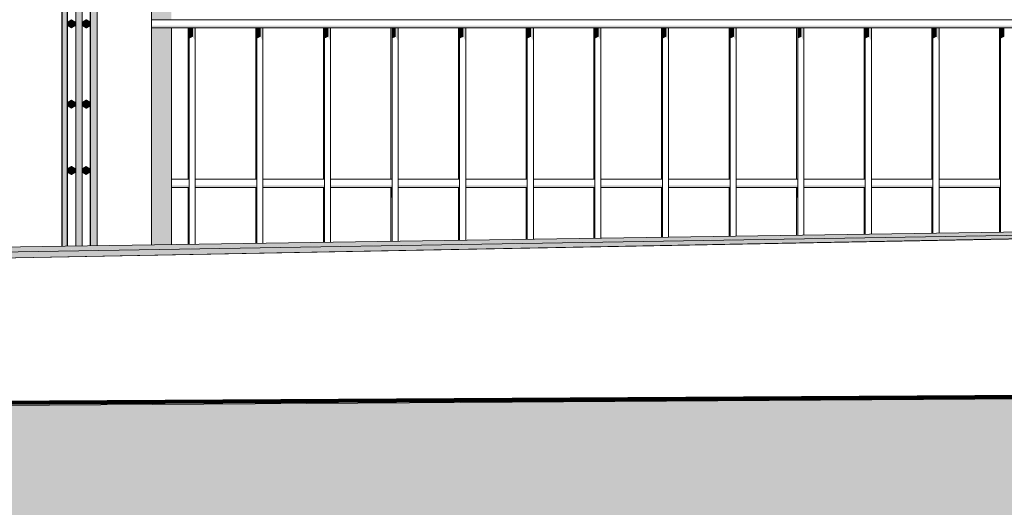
# Model space of a CAD drawing. Header units: metres. Extents: x -52 to 321, y -8 to 26.
# Tile 168 of 256: x 295.054 to 295.782, y -0.224 to 0.136. Entities that reach past the tile are written whole.
import ezdxf

# ---------------------------------------------------------------- set-up
doc = ezdxf.new("R2010")
doc.units = ezdxf.units.M
doc.header["$MEASUREMENT"] = 0
for name, color, linetype in [('40 Absturzsicherung', 7, 'Continuous'), ('60 Auffüllung gesamt', 7, 'Continuous'), ('60 Gelände 2D Übersicht', 7, 'Continuous'), ('90 Allgemein Beschriftung', 7, 'Continuous'), ('94 Genehmigungsplanung Bemaßung', 7, 'Continuous')]:
    doc.layers.add(name, color=color, linetype=linetype)
doc.styles.add('ERSTELLTER_STIL_2', font='arial.ttf')
doc.dimstyles.new('ERSTELLTER_STIL__2', dxfattribs={"dimtxt": 0.2, "dimasz": 0.19, "dimexe": 0.18, "dimexo": 0.1, "dimgap": 0, "dimtad": 1, "dimzin": 0, "dimdsep": 46, "dimtxsty": 'ERSTELLTER_STIL_2', "dimblk": 'ARROWHEAD_10', "dimblk1": 'ARROWHEAD_10', "dimblk2": 'ARROWHEAD_10', "dimcen": 0.09, "dimclrd": 256, "dimclre": 256, "dimclrt": 256, "dimazin": 0, "dimtfac": 1, "dimtdec": 4, "dimtmove": 0, "dimatfit": 3, "dimfxl": 1, "dimtolj": 1, "dimtzin": 0, "dimarcsym": 0})
doc.dimstyles.new('ERSTELLTER_STIL__3', dxfattribs={"dimtxt": 0.25, "dimasz": 0.19, "dimexe": 0.18, "dimexo": 0.1, "dimgap": 0, "dimtad": 1, "dimzin": 0, "dimdsep": 46, "dimtxsty": 'ERSTELLTER_STIL_2', "dimblk": 'ARROWHEAD_6', "dimblk1": 'ARROWHEAD_6', "dimblk2": 'ARROWHEAD_6', "dimcen": 0.09, "dimclrd": 7, "dimclre": 7, "dimclrt": 7, "dimazin": 0, "dimtfac": 1, "dimtdec": 4, "dimtmove": 0, "dimatfit": 3, "dimfxl": 1, "dimtolj": 1, "dimtzin": 0, "dimarcsym": 0})
doc.dimstyles.new('ERSTELLTER_STIL__4', dxfattribs={"dimtxt": 0.18, "dimasz": 0.3648, "dimexe": 0.18, "dimexo": 0.0625, "dimgap": 0, "dimtad": 0, "dimtih": 1, "dimtoh": 1, "dimdec": 4, "dimzin": 0, "dimdsep": 46, "dimcen": 0.09, "dimadec": 0, "dimazin": 0, "dimtfac": 1, "dimtdec": 4, "dimtmove": 0, "dimatfit": 3, "dimldrblk": 'ARROWHEAD_5', "dimfxl": 1, "dimtolj": 1, "dimtzin": 0, "dimarcsym": 0})

# ---------------------------------------------------------------- blocks, each defined once
blk = doc.blocks.new('*D52', base_point=(33626.11544, -0.00275))
at = {"layer": '60 Gelände 2D Übersicht', "linetype": 'Continuous', "lineweight": 18, "true_color": 0xf50000}
for points in [[(296.45843, -0.11571), (296.35843, -0.21571), (296.55843, -0.21571)], [(296.45843, -1.40116), (296.55843, -1.30116), (296.35843, -1.30116)]]:
    blk.add_hatch(color=1, dxfattribs=at).paths.add_polyline_path(points)
at = {"layer": '60 Gelände 2D Übersicht', "color": 1, "linetype": 'Continuous', "lineweight": 18, "true_color": 0xf50000}
for p, q in [((296.64593, -0.11571), (296.27093, -0.11571)), ((296.45843, -0.11571), (296.35843, -0.21571)), ((296.45843, -0.11571), (296.55843, -0.21571)), ((296.55843, -0.21571), (296.35843, -0.21571)), ((296.45843, -1.30116), (296.45843, -0.21571)), ((296.35843, -1.30116), (296.55843, -1.30116)), ((296.45843, -1.40116), (296.35843, -1.30116)), ((296.45843, -1.40116), (296.55843, -1.30116)), ((296.64593, -1.40116), (296.27093, -1.40116))]:
    blk.add_line(p, q, dxfattribs=at)
at = {"layer": '60 Gelände 2D Übersicht', "color": 1, "lineweight": 18, "true_color": 0xf50000, "insert": (296.46637, -1.0757), "char_height": 0.2, "attachment_point": 7, "rotation": 90, "style": 'ERSTELLTER_STIL_2'}
blk.add_mtext('\\A1;{\\pql;\\fArial|b0|i0|c0|p0;\\W1.000000;1,28\\fArial|b0|i0|c0|p0;\\W1.000000;\\A1{\\H.66x;\\S5^  ;}}', dxfattribs=at)
blk = doc.blocks.new('ARROWHEAD_10')
at = {"linetype": 'Continuous', "lineweight": 0}
blk.add_hatch(color=0, dxfattribs=at).paths.add_polyline_path([(-0.525, 0.525), (0, 0), (-0.525, -0.525)])
at = {"color": 0, "linetype": 'Continuous', "lineweight": 0}
blk.add_line((0, 0), (-1, 0), dxfattribs=at)
blk = doc.blocks.new('*D57', base_point=(33626.11544, -0.00275))
at = {"layer": '94 Genehmigungsplanung Bemaßung', "color": 7, "linetype": 'Continuous', "lineweight": 13}
for p, q in [((296.51311, 3.08525), (296.51311, 3.23525)), ((296.61311, 2.98525), (296.41311, 3.18525)), ((296.70061, 3.08525), (296.32561, 3.08525)), ((296.51311, -0.0381), (296.51311, 3.08525)), ((296.41311, 0.0619), (296.61311, -0.1381)), ((296.70061, -0.0381), (296.32561, -0.0381)), ((296.51311, -0.1881), (296.51311, -0.0381))]:
    blk.add_line(p, q, dxfattribs=at)
at = {"layer": '94 Genehmigungsplanung Bemaßung', "color": 7, "lineweight": 13, "insert": (296.52304, 1.127), "char_height": 0.25, "attachment_point": 7, "rotation": 90, "style": 'ERSTELLTER_STIL_2'}
blk.add_mtext('\\A1;{\\pql;\\fArial|b0|i0|c0|p0;\\W1.000000;3,12\\fArial|b0|i0|c0|p0;\\W1.000000;\\A1{\\H.66x;\\S5^  ;}}', dxfattribs=at)
blk = doc.blocks.new('ARROWHEAD_6')
at = {"color": 0, "linetype": 'Continuous', "lineweight": 0}
for p, q in [((-0.5, -0.5), (0.5, 0.5)), ((0, 0), (-1, 0))]:
    blk.add_line(p, q, dxfattribs=at)
blk = doc.blocks.new('ARROWHEAD_5')
at = {"linetype": 'Continuous', "lineweight": 0}
blk.add_hatch(color=0, dxfattribs=at).paths.add_polyline_path([(-1, 0.2679), (0, 0), (-1, -0.2679)])
at = {"color": 0, "linetype": 'Continuous', "lineweight": 0}
blk.add_line((0, 0), (-1, 0), dxfattribs=at)

msp = doc.modelspace()

# ---------------------------------------------------------------- hatches: boundary and pattern name
at = {"layer": '40 Absturzsicherung', "linetype": 'Continuous', "lineweight": 0, "true_color": 0x000000}
for points in [[(295.08489, 0.31309), (295.08475, 0.31288), (295.08475, 0.30253), (295.08489, 0.30274), (295.08489, 0.12864), (295.08475, 0.12844), (295.08475, 0.11809), (295.08489, 0.1183), (295.08489, 0.11309), (295.08475, 0.11288), (295.08475, 0.10253), (295.08489, 0.10274), (295.08489, -0.0311), (295.08875, -0.03104), (295.08875, 0.62916), (295.08489, 0.62916), (295.08489, 0.52864), (295.08475, 0.52844), (295.08475, 0.51809), (295.08489, 0.5183), (295.08489, 0.51309), (295.08475, 0.51288), (295.08475, 0.50253), (295.08489, 0.50274), (295.08489, 0.32864), (295.08475, 0.32844), (295.08475, 0.31809), (295.08489, 0.3183)], [(295.09593, 0.62916), (295.09502, 0.62916), (295.09502, -0.03095), (295.09593, -0.03094)], [(295.10589, 0.62916), (295.10589, -0.03079), (295.11089, -0.03072), (295.11089, 0.62916)], [(295.09593, 0.61199), (295.09593, -0.03094), (295.09886, -0.03089), (295.09886, 0.61615)], [(295.09886, 0.61615), (295.09886, -0.03089), (295.09977, -0.03088), (295.09977, 0.61743)], [(295.1509, 0.13616), (295.16575, 0.13616), (295.16575, 0.33016), (295.1509, 0.33016)], [(295.08875, 0.12375), (295.08889, 0.12395), (295.08889, 0.1343), (295.08875, 0.1341)], [(295.0893, 0.13466), (295.08915, 0.13466), (295.08915, 0.13166), (295.0893, 0.13166)], [(295.0893, 0.13166), (295.08915, 0.13166), (295.09175, 0.13016), (295.09189, 0.13016)], [(295.0893, 0.13166), (295.09189, 0.13016), (295.09449, 0.13166), (295.09449, 0.13466), (295.09189, 0.13616), (295.0893, 0.13466)], [(295.1003, 0.13466), (295.10015, 0.13466), (295.10015, 0.13166), (295.1003, 0.13166)], [(295.1003, 0.13166), (295.10015, 0.13166), (295.10275, 0.13016), (295.10289, 0.13016)], [(295.1003, 0.13166), (295.10289, 0.13016), (295.10549, 0.13166), (295.10549, 0.13466), (295.10289, 0.13616), (295.1003, 0.13466)], [(295.15089, 0.13166), (295.15089, 0.13016), (296.86153, 0.13016), (296.86153, 0.13166)], [(295.1509, -0.03013), (295.16575, -0.02991), (295.16575, 0.13016), (295.1509, 0.13016)], [(295.17887, 0.13016), (295.17887, 0.12229), (295.18166, 0.12357), (295.18166, 0.13016)], [(295.18166, 0.12357), (295.18339, 0.12021), (295.18339, 0.13016), (295.18166, 0.13016)], [(295.22887, 0.12229), (295.23166, 0.12357), (295.23166, 0.13016), (295.22887, 0.13016)], [(295.23166, 0.12357), (295.23339, 0.12021), (295.23339, 0.13016), (295.23166, 0.13016)], [(295.27887, 0.13016), (295.27887, 0.12229), (295.28166, 0.12357), (295.28166, 0.13016)], [(295.28166, 0.12357), (295.28339, 0.12021), (295.28339, 0.13016), (295.28166, 0.13016)], [(295.32887, 0.12229), (295.33166, 0.12357), (295.33166, 0.13016), (295.32887, 0.13016)], [(295.33166, 0.12357), (295.33339, 0.12021), (295.33339, 0.13016), (295.33166, 0.13016)], [(295.37887, 0.13016), (295.37887, 0.12229), (295.38166, 0.12357), (295.38166, 0.13016)], [(295.38166, 0.13016), (295.38166, 0.12357), (295.38339, 0.12021), (295.38339, 0.13016)], [(295.42887, 0.13016), (295.42887, 0.12229), (295.43166, 0.12357), (295.43166, 0.13016)], [(295.43166, 0.13016), (295.43166, 0.12357), (295.43339, 0.12021), (295.43339, 0.13016)], [(295.48166, 0.13016), (295.47887, 0.13016), (295.47887, 0.12229), (295.48166, 0.12357)], [(295.48166, 0.13016), (295.48166, 0.12357), (295.48339, 0.12021), (295.48339, 0.13016)], [(295.52887, 0.12229), (295.53166, 0.12357), (295.53166, 0.13016), (295.52887, 0.13016)], [(295.53166, 0.13016), (295.53166, 0.12357), (295.53339, 0.12021), (295.53339, 0.13016)], [(295.57887, 0.13016), (295.57887, 0.12229), (295.58166, 0.12357), (295.58166, 0.13016)], [(295.58166, 0.13016), (295.58166, 0.12357), (295.58339, 0.12021), (295.58339, 0.13016)], [(295.62887, 0.13016), (295.62887, 0.12229), (295.63166, 0.12357), (295.63166, 0.13016)], [(295.63166, 0.13016), (295.63166, 0.12357), (295.63339, 0.12021), (295.63339, 0.13016)], [(295.68166, 0.13016), (295.67887, 0.13016), (295.67887, 0.12229), (295.68166, 0.12357)], [(295.68166, 0.13016), (295.68166, 0.12357), (295.68339, 0.12021), (295.68339, 0.13016)], [(295.72887, 0.13016), (295.72887, 0.12229), (295.73166, 0.12357), (295.73166, 0.13016)], [(295.73166, 0.13016), (295.73166, 0.12357), (295.73339, 0.12021), (295.73339, 0.13016)], [(295.77887, 0.12229), (295.78166, 0.12357), (295.78166, 0.13016), (295.77887, 0.13016)], [(295.08875, 0.10819), (295.08889, 0.1084), (295.08889, 0.11874), (295.08875, 0.11854)], [(295.15089, 0.10765), (295.15089, 0.09828), (295.15089, 0.09924), (295.15089, 0.10863), (295.15089, 0.118)], [(295.15089, 0.08273), (295.15089, 0.07333), (295.1509, 0.03889), (295.1509, 0.04924), (295.15089, 0.08368)], [(295.08929, 0.07521), (295.08915, 0.07521), (295.08915, 0.07221), (295.08929, 0.07221)], [(295.08929, 0.07221), (295.09189, 0.07071), (295.09449, 0.07221), (295.09449, 0.07521), (295.09189, 0.07671), (295.08929, 0.07521)], [(295.10029, 0.07521), (295.10015, 0.07521), (295.10015, 0.07221), (295.10029, 0.07221)], [(295.10029, 0.07221), (295.10289, 0.07071), (295.10549, 0.07221), (295.10549, 0.07521), (295.10289, 0.07671), (295.10029, 0.07521)], [(295.08929, 0.07221), (295.08915, 0.07221), (295.09175, 0.07071), (295.09189, 0.07071)], [(295.10029, 0.07221), (295.10015, 0.07221), (295.10275, 0.07071), (295.10289, 0.07071)], [(295.08915, 0.02624), (295.089, 0.02624), (295.089, 0.02324), (295.08915, 0.02324)], [(295.08915, 0.02324), (295.089, 0.02324), (295.0916, 0.02174), (295.09175, 0.02174)], [(295.08915, 0.02324), (295.09175, 0.02174), (295.09435, 0.02324), (295.09435, 0.02624), (295.09175, 0.02774), (295.08915, 0.02624)], [(295.10015, 0.02624), (295.1, 0.02624), (295.1, 0.02324), (295.10015, 0.02324)], [(295.10015, 0.02324), (295.1, 0.02324), (295.1026, 0.02174), (295.10275, 0.02174)], [(295.10015, 0.02324), (295.10275, 0.02174), (295.10535, 0.02324), (295.10535, 0.02624), (295.10275, 0.02774), (295.10015, 0.02624)], [(295.16589, 0.01384), (295.16589, 0.01234), (295.17887, 0.01234), (295.17887, 0.01384)], [(295.1781, 0.00446), (295.17887, 0.00482), (295.17887, 0.01234), (295.1781, 0.01234)], [(295.18339, 0.01234), (295.22887, 0.01234), (295.22887, 0.01384), (295.18339, 0.01384)], [(295.2281, 0.00446), (295.22887, 0.00482), (295.22887, 0.01234), (295.2281, 0.01234)], [(295.23339, 0.01234), (295.27887, 0.01234), (295.27887, 0.01384), (295.23339, 0.01384)], [(295.2781, 0.01234), (295.2781, 0.00446), (295.27887, 0.00482), (295.27887, 0.01234)], [(295.32887, 0.01384), (295.28339, 0.01384), (295.28339, 0.01234), (295.32887, 0.01234)], [(295.3281, 0.00446), (295.32887, 0.00482), (295.32887, 0.01234), (295.3281, 0.01234)], [(295.37887, 0.01384), (295.33339, 0.01384), (295.33339, 0.01234), (295.37887, 0.01234)], [(295.37887, 0.01234), (295.3781, 0.01234), (295.3781, 0.00446), (295.37887, 0.00482)], [(295.38339, 0.01234), (295.42887, 0.01234), (295.42887, 0.01384), (295.38339, 0.01384)], [(295.42887, 0.01234), (295.4281, 0.01234), (295.4281, 0.00446), (295.42887, 0.00482)], [(295.43339, 0.01384), (295.43339, 0.01234), (295.47887, 0.01234), (295.47887, 0.01384)], [(295.47887, 0.01234), (295.4781, 0.01234), (295.4781, 0.00446), (295.47887, 0.00482)], [(295.52887, 0.01384), (295.48339, 0.01384), (295.48339, 0.01234), (295.52887, 0.01234)], [(295.52887, 0.01234), (295.5281, 0.01234), (295.5281, 0.00446), (295.52887, 0.00482)], [(295.57887, 0.01384), (295.53339, 0.01384), (295.53339, 0.01234), (295.57887, 0.01234)], [(295.57887, 0.01234), (295.5781, 0.01234), (295.5781, 0.00446), (295.57887, 0.00482)], [(295.58339, 0.01384), (295.58339, 0.01234), (295.62887, 0.01234), (295.62887, 0.01384)], [(295.62887, 0.01234), (295.6281, 0.01234), (295.6281, 0.00446), (295.62887, 0.00482)], [(295.67887, 0.01384), (295.63339, 0.01384), (295.63339, 0.01234), (295.67887, 0.01234)], [(295.6781, 0.01234), (295.6781, 0.00446), (295.67887, 0.00482), (295.67887, 0.01234)], [(295.72887, 0.01384), (295.68339, 0.01384), (295.68339, 0.01234), (295.72887, 0.01234)], [(295.7281, 0.00446), (295.72887, 0.00482), (295.72887, 0.01234), (295.7281, 0.01234)], [(295.73339, 0.01384), (295.73339, 0.01234), (295.77887, 0.01234), (295.77887, 0.01384)], [(295.7781, 0.00446), (295.77887, 0.00482), (295.77887, 0.01234), (295.7781, 0.01234)]]:
    msp.add_hatch(color=18, dxfattribs=at).paths.add_polyline_path(points)
at = {"layer": '60 Auffüllung gesamt', "linetype": 'Continuous', "lineweight": 0, "true_color": 0x000000}
for points in [[(292.57606, -0.0692), (292.57606, -0.0698), (296.94015, -0.00389), (296.94275, -0.00384), (293.78433, -0.05112), (293.7734, -0.05129), (293.76499, -0.05142), (293.75709, -0.05153), (293.75004, -0.05163)], [(292.57606, -0.0698), (292.57606, -0.07047), (296.93707, -0.00395), (296.94015, -0.00389)], [(292.57606, -0.07047), (292.57606, -0.07117), (296.93349, -0.00402), (296.93706, -0.00395)], [(292.57606, -0.07229), (296.92717, -0.00414), (296.93351, -0.00402), (292.57606, -0.07117)], [(292.57606, -0.07229), (292.57606, -0.07339), (296.91988, -0.00428), (296.92716, -0.00414)], [(292.57606, -0.07339), (292.57606, -0.07447), (296.91148, -0.00443), (296.91988, -0.00428)], [(292.57606, -0.07447), (292.57606, -0.07553), (294.6632, -0.04131), (296.90167, -0.00462), (296.91145, -0.00444)], [(292.57606, -0.07656), (296.89028, -0.00484), (296.90172, -0.00462), (292.57606, -0.07553)], [(292.57606, -0.07656), (292.57606, -0.07658), (296.89, -0.00484), (296.44389, -0.01226)], [(296.89, -0.00484), (292.57606, -0.07658), (292.57606, -0.0797), (294.6632, -0.04353), (296.83471, -0.00589)], [(292.57606, -0.08047), (296.81296, -0.0063), (296.83478, -0.00589), (292.57606, -0.0797)], [(296.81293, -0.0063), (292.57606, -0.08047), (292.57606, -0.08116), (296.78829, -0.00677)], [(292.57606, -0.08179), (296.75978, -0.00731), (296.7883, -0.00677), (292.57606, -0.08116)], [(293.79077, -0.05101), (293.78342, -0.05113), (296.94274, -0.00384), (296.94494, -0.0038), (293.83209, -0.05001), (293.83209, -0.05015), (293.83133, -0.0502), (293.82907, -0.05026), (293.82539, -0.05035), (293.82039, -0.05046), (293.81423, -0.05058), (293.80709, -0.05072), (293.79919, -0.05086)], [(294.29218, -0.04275), (293.83209, -0.0495), (293.83209, -0.04966), (296.94681, -0.00377), (296.94761, -0.00375), (294.37587, -0.04152), (294.37423, -0.04155), (294.36709, -0.04168), (294.35919, -0.04181), (294.35077, -0.04196), (294.34209, -0.0421), (294.33341, -0.04223), (294.32499, -0.04236), (294.31709, -0.04247), (294.30995, -0.04257), (294.30379, -0.04265), (294.29879, -0.04271), (294.29511, -0.04275), (294.29285, -0.04276)], [(293.83209, -0.04966), (293.83209, -0.05001), (296.94494, -0.0038), (296.9468, -0.00377)], [(294.38885, -0.04132), (294.37927, -0.04147), (294.48623, -0.0399), (294.48921, -0.03985), (297.01606, -0.00275), (294.66883, -0.03721), (294.6632, -0.03729), (294.39794, -0.04119), (294.39209, -0.04128), (294.39133, -0.04129), (294.38438, -0.04139), (294.39121, -0.04129), (294.38959, -0.04131)], [(296.7598, -0.00731), (292.57606, -0.08179), (292.57606, -0.08236), (296.72708, -0.00793)], [(292.57606, -0.08236), (292.57606, -0.08287), (296.69011, -0.00863), (296.72708, -0.00793)], [(296.6901, -0.00863), (292.57606, -0.08287), (292.57606, -0.08331), (296.64929, -0.0094)], [(292.57606, -0.08368), (296.60597, -0.01022), (296.64929, -0.0094), (292.57606, -0.08331)], [(296.6059, -0.01022), (292.57606, -0.08368), (292.57606, -0.08399), (296.56241, -0.01105)], [(296.56245, -0.01105), (292.57606, -0.08399), (292.57606, -0.08421), (296.52277, -0.0118)], [(292.57606, -0.08421), (292.57606, -0.08429), (296.5075, -0.01209), (296.52275, -0.0118)], [(292.57606, -0.08429), (292.57606, -0.08655), (296.50772, -0.01208)]]:
    msp.add_hatch(color=18, dxfattribs=at).paths.add_polyline_path(points)
at = {"layer": '60 Auffüllung gesamt', "linetype": 'Continuous', "lineweight": 18, "true_color": 0xffa8a8}
h = msp.add_hatch(dxfattribs=at)
h.set_pattern_fill('Boden__gewachsen_0002', color=21, style=0, pattern_type=2)
h.set_pattern_definition([(45, (33626.11544, -0.00275), (-0.2121320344, 0.2121320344), []), (45, (33626.0447, 0.06797), (-0.424264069, 0.424264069), []), (45, (33625.974, 0.1387), (-0.424264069, 0.424264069), []), (135, (33625.9033, 0.20939), (0.07071067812, 0.07071067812), [0.3, -0.3])])
h.paths.add_polyline_path([(286.67428, -0.20275), (286.67428, -1.32807), (315.69778, -1.53964), (317.69862, -1.56097), (317.69862, -1.5436), (315.63466, -0.25121), (315.28212, -0.01601), (306.91794, -0.07201)])

# ---------------------------------------------------------------- linework, layer by layer
at = {"layer": '40 Absturzsicherung', "color": 7, "linetype": 'Continuous', "lineweight": 13}
for p, q in [((295.08475, -0.0311), (295.08475, 0.62916)), ((295.08489, -0.0311), (295.08489, 0.62916)), ((295.08875, -0.03104), (295.08875, 0.62916)), ((295.08889, -0.03104), (295.08889, 0.62916)), ((295.09502, -0.03095), (295.09502, 0.62916)), ((295.09977, -0.03088), (295.09977, 0.62916)), ((295.10575, -0.03079), (295.10575, 0.62916)), ((295.10589, -0.03079), (295.10589, 0.62916)), ((295.11089, -0.03072), (295.11089, 0.62916)), ((295.15089, -0.03013), (295.15089, 0.62916)), ((295.09175, 0.13616), (295.08915, 0.13466)), ((295.08915, 0.13466), (295.08915, 0.13166)), ((295.08915, 0.13166), (295.09175, 0.13016)), ((295.0893, 0.13467), (295.08929, 0.13466)), ((295.08929, 0.13166), (295.0893, 0.13166)), ((295.09189, 0.13616), (295.0893, 0.13466)), ((295.0893, 0.13466), (295.0893, 0.13166)), ((295.0893, 0.13166), (295.09189, 0.13016)), ((295.09189, 0.13616), (295.09175, 0.13616)), ((295.09449, 0.13466), (295.09189, 0.13616)), ((295.09189, 0.13016), (295.09449, 0.13166)), ((295.09449, 0.13166), (295.09449, 0.13466)), ((295.10275, 0.13616), (295.10015, 0.13466)), ((295.10015, 0.13466), (295.10015, 0.13166)), ((295.10015, 0.13166), (295.10275, 0.13016)), ((295.1003, 0.13467), (295.10029, 0.13466)), ((295.10029, 0.13166), (295.1003, 0.13166)), ((295.10289, 0.13616), (295.1003, 0.13466)), ((295.1003, 0.13466), (295.1003, 0.13166)), ((295.1003, 0.13166), (295.10289, 0.13016)), ((295.10289, 0.13616), (295.10275, 0.13616)), ((295.10549, 0.13466), (295.10289, 0.13616)), ((295.10289, 0.13016), (295.10549, 0.13166)), ((295.10549, 0.13166), (295.10549, 0.13466)), ((295.15089, 0.13616), (296.86153, 0.13616)), ((295.09189, 0.13016), (295.09175, 0.13016)), ((295.10289, 0.13016), (295.10275, 0.13016)), ((295.15089, 0.13016), (296.86153, 0.13016)), ((295.16575, -0.02991), (295.16575, 0.13016)), ((295.16589, -0.02991), (295.16589, 0.13016)), ((295.1781, 0.01834), (295.1781, 0.13016)), ((295.17887, -0.02972), (295.17887, 0.13016)), ((295.18339, -0.02965), (295.18339, 0.13016)), ((295.2281, 0.01834), (295.2281, 0.13016)), ((295.22887, -0.02899), (295.22887, 0.13016)), ((295.23339, -0.02892), (295.23339, 0.13016)), ((295.2781, 0.01834), (295.2781, 0.13016)), ((295.27887, -0.02825), (295.27887, 0.13016)), ((295.28339, -0.02818), (295.28339, 0.13016)), ((295.3281, 0.01834), (295.3281, 0.13016)), ((295.32887, -0.02752), (295.32887, 0.13016)), ((295.33339, -0.02745), (295.33339, 0.13016)), ((295.3781, 0.01834), (295.3781, 0.13016)), ((295.37887, -0.02678), (295.37887, 0.13016)), ((295.38339, -0.02672), (295.38339, 0.13016)), ((295.4281, 0.01834), (295.4281, 0.13016)), ((295.42887, -0.02605), (295.42887, 0.13016)), ((295.43339, -0.02598), (295.43339, 0.13016)), ((295.4781, 0.01834), (295.4781, 0.13016)), ((295.47887, -0.02531), (295.47887, 0.13016)), ((295.48339, -0.02525), (295.48339, 0.13016)), ((295.5281, 0.01834), (295.5281, 0.13016)), ((295.52887, -0.02458), (295.52887, 0.13016)), ((295.53339, -0.02451), (295.53339, 0.13016)), ((295.5781, 0.01834), (295.5781, 0.13016)), ((295.57887, -0.02385), (295.57887, 0.13016)), ((295.58339, -0.02378), (295.58339, 0.13016)), ((295.6281, 0.01834), (295.6281, 0.13016)), ((295.62887, -0.02311), (295.62887, 0.13016)), ((295.63339, -0.02305), (295.63339, 0.13016)), ((295.6781, 0.01834), (295.6781, 0.13016)), ((295.67887, -0.02238), (295.67887, 0.13016)), ((295.68339, -0.02231), (295.68339, 0.13016)), ((295.7281, 0.01834), (295.7281, 0.13016)), ((295.72887, -0.02164), (295.72887, 0.13016)), ((295.73339, -0.02158), (295.73339, 0.13016)), ((295.7781, 0.01834), (295.7781, 0.13016)), ((295.77887, -0.02091), (295.77887, 0.13016)), ((295.09175, 0.07671), (295.08915, 0.07521)), ((295.08915, 0.07521), (295.08915, 0.07221)), ((295.09189, 0.07671), (295.08929, 0.07521)), ((295.08929, 0.07521), (295.08929, 0.07221)), ((295.09189, 0.07671), (295.09175, 0.07671)), ((295.09449, 0.07521), (295.09189, 0.07671)), ((295.09449, 0.07221), (295.09449, 0.07521)), ((295.10275, 0.07671), (295.10015, 0.07521)), ((295.10015, 0.07521), (295.10015, 0.07221)), ((295.10289, 0.07671), (295.10029, 0.07521)), ((295.10029, 0.07521), (295.10029, 0.07221)), ((295.10289, 0.07671), (295.10275, 0.07671)), ((295.10549, 0.07521), (295.10289, 0.07671)), ((295.10549, 0.07221), (295.10549, 0.07521)), ((295.08915, 0.07221), (295.09175, 0.07071)), ((295.08929, 0.07221), (295.09189, 0.07071)), ((295.09189, 0.07071), (295.09175, 0.07071)), ((295.09189, 0.07071), (295.09449, 0.07221)), ((295.10015, 0.07221), (295.10275, 0.07071)), ((295.10029, 0.07221), (295.10289, 0.07071)), ((295.10289, 0.07071), (295.10275, 0.07071)), ((295.10289, 0.07071), (295.10549, 0.07221)), ((295.0916, 0.02774), (295.089, 0.02624)), ((295.089, 0.02624), (295.089, 0.02324)), ((295.089, 0.02324), (295.0916, 0.02174)), ((295.09175, 0.02774), (295.08915, 0.02624)), ((295.08915, 0.02624), (295.08915, 0.02324)), ((295.08915, 0.02324), (295.09175, 0.02174)), ((295.09175, 0.02774), (295.0916, 0.02774)), ((295.09435, 0.02624), (295.09175, 0.02774)), ((295.09175, 0.02174), (295.09435, 0.02324)), ((295.09435, 0.02324), (295.09435, 0.02624)), ((295.1026, 0.02774), (295.1, 0.02624)), ((295.1, 0.02624), (295.1, 0.02324)), ((295.1, 0.02324), (295.1026, 0.02174)), ((295.10275, 0.02774), (295.10015, 0.02624)), ((295.10015, 0.02624), (295.10015, 0.02324)), ((295.10015, 0.02324), (295.10275, 0.02174)), ((295.10275, 0.02774), (295.1026, 0.02774)), ((295.10535, 0.02624), (295.10275, 0.02774)), ((295.10275, 0.02174), (295.10535, 0.02324)), ((295.10535, 0.02324), (295.10535, 0.02624)), ((295.09175, 0.02174), (295.0916, 0.02174)), ((295.10275, 0.02174), (295.1026, 0.02174)), ((295.16589, 0.01834), (295.17887, 0.01834)), ((295.18339, 0.01834), (295.22887, 0.01834)), ((295.23339, 0.01834), (295.27887, 0.01834)), ((295.28339, 0.01834), (295.32887, 0.01834)), ((295.33339, 0.01834), (295.37887, 0.01834)), ((295.38339, 0.01834), (295.42887, 0.01834)), ((295.43339, 0.01834), (295.47887, 0.01834)), ((295.48339, 0.01834), (295.52887, 0.01834)), ((295.53339, 0.01834), (295.57887, 0.01834)), ((295.58339, 0.01834), (295.62887, 0.01834)), ((295.63339, 0.01834), (295.67887, 0.01834)), ((295.68339, 0.01834), (295.72887, 0.01834)), ((295.73339, 0.01834), (295.77887, 0.01834)), ((295.16589, 0.01234), (295.17887, 0.01234)), ((295.1781, -0.02973), (295.1781, 0.01234)), ((295.18339, 0.01234), (295.22887, 0.01234)), ((295.2281, -0.029), (295.2281, 0.01234)), ((295.23339, 0.01234), (295.27887, 0.01234)), ((295.2781, -0.02826), (295.2781, 0.01234)), ((295.28339, 0.01234), (295.32887, 0.01234)), ((295.3281, -0.02753), (295.3281, 0.01234)), ((295.33339, 0.01234), (295.37887, 0.01234)), ((295.3781, -0.02679), (295.3781, 0.01234)), ((295.38339, 0.01234), (295.42887, 0.01234)), ((295.4281, -0.02606), (295.4281, 0.01234)), ((295.43339, 0.01234), (295.47887, 0.01234)), ((295.4781, -0.02533), (295.4781, 0.01234)), ((295.48339, 0.01234), (295.52887, 0.01234)), ((295.5281, -0.02459), (295.5281, 0.01234)), ((295.53339, 0.01234), (295.57887, 0.01234)), ((295.5781, -0.02386), (295.5781, 0.01234)), ((295.58339, 0.01234), (295.62887, 0.01234)), ((295.6281, -0.02312), (295.6281, 0.01234)), ((295.63339, 0.01234), (295.67887, 0.01234)), ((295.6781, -0.02239), (295.6781, 0.01234)), ((295.68339, 0.01234), (295.72887, 0.01234)), ((295.7281, -0.02166), (295.7281, 0.01234)), ((295.73339, 0.01234), (295.77887, 0.01234)), ((295.7781, -0.02092), (295.7781, 0.01234))]:
    msp.add_line(p, q, dxfattribs=at)
at = {"layer": '60 Auffüllung gesamt', "color": 8, "linetype": 'Continuous', "lineweight": 18}
for p, q in [((286.47925, -0.20275), (297.00069, -0.00275)), ((292.57606, -0.08655), (297.00069, -0.00275)), ((292.57606, -0.07658), (296.89004, -0.00484)), ((294.39209, -0.04127), (296.94765, -0.00375))]:
    msp.add_line(p, q, dxfattribs=at)
at = {"layer": '60 Auffüllung gesamt', "color": 7, "linetype": 'Continuous', "lineweight": 18, "flags": 128}
msp.add_lwpolyline([(315.28212, -0.01601), (306.91794, -0.07201), (286.67428, -0.20275)], dxfattribs=at)
at = {"layer": '60 Gelände 2D Übersicht', "color": 7, "linetype": 'Continuous', "lineweight": 100}
msp.add_line((297.01362, -0.13571), (286.4864, -0.19448), dxfattribs=at)

# ---------------------------------------------------------------- dimensions: what is measured, and where the dimension line sits
at = {"layer": '60 Gelände 2D Übersicht', "color": 1, "linetype": 'Continuous', "lineweight": 18, "true_color": 0xf50000}
dim = msp.add_linear_dim(base=(296.45843, -0.11571), p1=(297.00423, -1.40116), p2=(297.01377, -0.11571), angle=90, dimstyle='ERSTELLTER_STIL__2', dxfattribs=at)
dim.commit()
dim.dimension.update_dxf_attribs({"geometry": '*D52', "text_midpoint": (296.31843, -0.54753), "dimtype": 160, "text_rotation": 90})
at = {"layer": '94 Genehmigungsplanung Bemaßung', "color": 7, "linetype": 'Continuous', "lineweight": 13}
dim = msp.add_linear_dim(base=(296.51311, 3.08525), p1=(292.56559, -0.0381), p2=(297.01606, 3.08525), angle=90, dimstyle='ERSTELLTER_STIL__3', dxfattribs=at)
dim.commit()
dim.dimension.update_dxf_attribs({"geometry": '*D57', "text_midpoint": (296.33811, 1.78722), "dimtype": 160, "text_rotation": 90})

# ---------------------------------------------------------------- leaders
at = {"layer": '90 Allgemein Beschriftung', "color": 7, "linetype": 'Continuous', "lineweight": 13, "annotation_type": 0, "has_hookline": 1, "hookline_direction": 0, "text_width": 1.96356}
msp.add_leader([(292.51284, -0.12071), (292.51284, -0.84839), (293.51284, -0.8386)], dimstyle='ERSTELLTER_STIL__4', dxfattribs=at)

doc.saveas('drawing.dxf')
